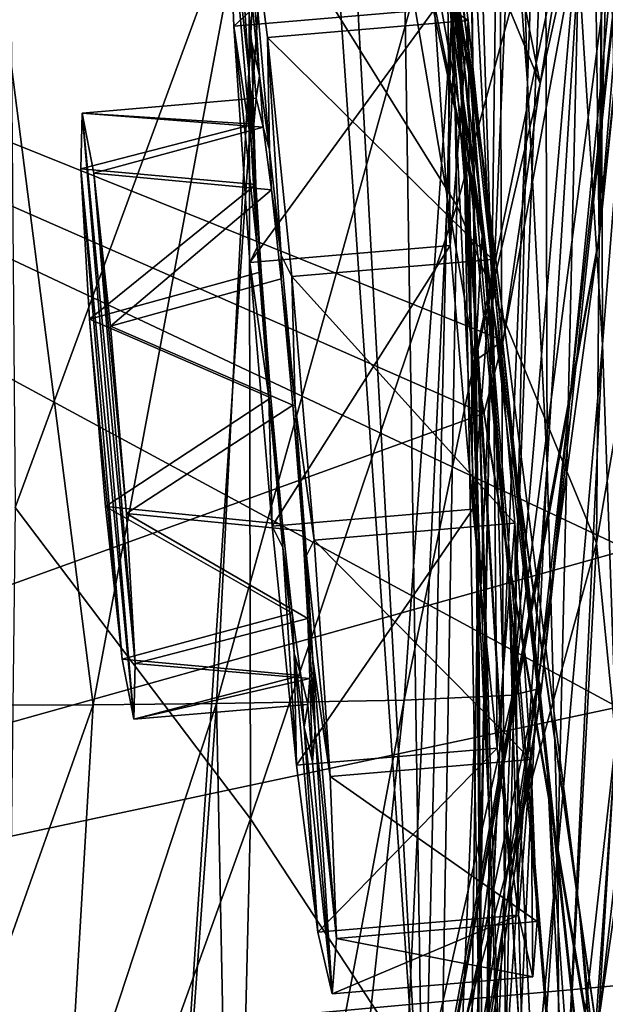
# Model space of a CAD drawing. Header units: metres. Extents: x -1004 to 0, y -808 to 0.
# Tile 77 of 122: x -39 to -17, y -441 to -405. Entities that reach past the tile are written whole.
import ezdxf

# ---------------------------------------------------------------- set-up
doc = ezdxf.new("R2010")
doc.units = ezdxf.units.M

msp = doc.modelspace()

# ---------------------------------------------------------------- linework, layer by layer
at = {"layer": 'top01'}
for points in [[(-5.519217, -35.401562, 163.059708), (-38.838268, -744.103516, 163.059708), (-52.518909, -738.401428, 163.059708)], [(-52.518909, -738.401428, 163.059708), (-52.518909, -65.543846, 163.059708), (-5.519217, -35.401562, 163.059708)], [(-5.519217, -35.401562, 2063.059814), (-52.518909, -65.543846, 2063.059814), (-52.518909, -738.401428, 2063.059814)], [(-38.838268, -744.103516, 2063.059814), (-5.519217, -35.401562, 2063.059814), (-52.518909, -738.401428, 2063.059814)], [(-5.519217, -35.401562, 163.059708), (-35.448151, -746.330383, 163.059708), (-38.838268, -744.103516, 163.059708)], [(-38.838268, -744.103516, 2063.059814), (-35.448151, -746.330383, 2063.059814), (-5.519217, -35.401562, 2063.059814)], [(-33.221333, -749.720459, 163.059708), (-35.448151, -746.330383, 163.059708), (-5.519217, -35.401562, 163.059708)], [(-35.448151, -746.330383, 2063.059814), (-33.221333, -749.720459, 2063.059814), (-5.519217, -35.401562, 2063.059814)], [(-5.519217, -789.40155, 163.059708), (-33.221333, -749.720459, 163.059708), (-5.519217, -35.401562, 163.059708)], [(-5.519217, -35.401562, 2063.059814), (-33.221333, -749.720459, 2063.059814), (-5.519217, -789.40155, 2063.059814)], [(-43.078049, -174.221146, 1607.413452), (-46.821205, -562.338135, 1607.315308), (-24.081987, -448.915588, 1607.910889)], [(-38.620052, -182.838486, 1607.530151), (-43.078049, -174.221146, 1607.413452), (-24.081987, -448.915588, 1607.910889)], [(-24.081987, -448.915588, 1607.910889), (-27.595251, -220.148819, 1607.818848), (-38.620052, -182.838486, 1607.530151)], [(-19.624281, -258.028748, 1608.027588), (-27.595251, -220.148819, 1607.818848), (-24.081987, -448.915588, 1607.910889)], [(-17.590122, -413.033936, 1608.080688), (-19.624281, -258.028748, 1608.027588), (-24.081987, -448.915588, 1607.910889)], [(-14.577818, -296.740875, 1608.159668), (-19.624281, -258.028748, 1608.027588), (-17.590122, -413.033936, 1608.080688)], [(-13.578199, -374.472443, 1608.185913), (-14.577818, -296.740875, 1608.159668), (-17.590122, -413.033936, 1608.080688)], [(-25.042959, -385.591522, 1403.297119), (-27.972769, -363.265289, 1347.90271), (-22.463598, -405.683777, 1403.576782)], [(-27.972769, -363.265289, 1347.90271), (-25.17399, -381.315338, 1348.152954), (-22.463598, -405.683777, 1403.576782)], [(-21.834862, -410.470459, 1457.984009), (-28.690115, -365.512878, 1402.98291), (-25.042959, -385.591522, 1403.297119)], [(-21.834862, -410.470459, 1457.984009), (-25.45307, -388.094757, 1457.692871), (-28.690115, -365.512878, 1402.98291)], [(-21.912634, -412.923523, 1511.640137), (-30.351337, -365.925812, 1457.369507), (-25.45307, -388.094757, 1457.692871)], [(-27.014751, -388.267609, 1511.426025), (-30.351337, -365.925812, 1457.369507), (-21.912634, -412.923523, 1511.640137)], [(-25.154404, -370.519745, 1235.878174), (-22.597248, -408.185028, 1292.558105), (-23.668268, -392.166412, 1292.439209)], [(-23.52145, -385.244202, 1235.950317), (-22.597248, -408.185028, 1292.558105), (-25.154404, -370.519745, 1235.878174)], [(-13.614356, -374.437164, 1611.010864), (-17.608839, -413.11734, 1610.883667), (-16.397919, -398.548248, 1717.933838)], [(-13.614356, -374.437164, 1611.010864), (-13.578199, -374.472443, 1608.185913), (-17.608839, -413.11734, 1610.883667)], [(-13.578199, -374.472443, 1608.185913), (-17.590122, -413.033936, 1608.080688), (-17.608839, -413.11734, 1610.883667)], [(-14.566199, -406.168793, 456.6586), (-14.564396, -374.864166, 456.759827), (-17.398537, -391.917389, 405.125092)], [(-20.233847, -407.294281, 1179.17627), (-21.283731, -393.310089, 1179.163696), (-21.175161, -375.644165, 1122.299561)], [(-19.599297, -389.087158, 1122.300415), (-20.233847, -407.294281, 1179.17627), (-21.175161, -375.644165, 1122.299561)], [(-22.069546, -417.075439, 1348.560547), (-25.335787, -376.008789, 1292.296997), (-23.668268, -392.166412, 1292.439209)], [(-22.069546, -417.075439, 1348.560547), (-23.222038, -399.291321, 1348.372314), (-25.335787, -376.008789, 1292.296997)], [(-22.854279, -411.831177, 354.61145), (-23.443443, -378.546478, 355.114563), (-30.539297, -399.472687, 305.797028)], [(-22.854279, -411.831177, 354.61145), (-17.398537, -391.917389, 405.125092), (-23.443443, -378.546478, 355.114563)], [(-22.674423, -379.462219, 1179.145752), (-21.552492, -414.598267, 1236.052734), (-22.33358, -399.943756, 1236.008545)], [(-21.283731, -393.310089, 1179.163696), (-21.552492, -414.598267, 1236.052734), (-22.674423, -379.462219, 1179.145752)], [(-22.463598, -405.683777, 1403.576782), (-25.17399, -381.315338, 1348.152954), (-20.92219, -425.615173, 1403.821655)], [(-25.17399, -381.315338, 1348.152954), (-23.222038, -399.291321, 1348.372314), (-20.92219, -425.615173, 1403.821655)], [(-24.74711, -382.007599, 1519.638184), (-26.828007, -390.183228, 1518.349854), (-19.767387, -407.317841, 1562.030518)], [(-19.767387, -407.317841, 1562.030518), (-18.084873, -396.889557, 1561.972168), (-24.74711, -382.007599, 1519.638184)], [(-101.642921, -448.420227, 620.141785), (-102.357254, -384.109985, 620.160461), (-16.904331, -430.387573, 617.922791)], [(-16.904331, -430.387573, 617.922791), (-102.357254, -384.109985, 620.160461), (-13.645579, -403.226196, 617.837463)], [(-101.642914, -448.420349, 1567.138672), (-102.357239, -384.109344, 1567.157349), (-21.846928, -419.524536, 1565.049072)], [(-21.846928, -419.524536, 1565.049072), (-102.357239, -384.109344, 1567.157349), (-21.142437, -416.818268, 1565.030762)], [(-102.357239, -384.109344, 1567.157349), (-17.525627, -397.266754, 1564.935913), (-21.142437, -416.818268, 1565.030762)], [(-17.32654, -396.832611, 660.886292), (-102.357239, -384.109344, 658.659668), (-16.525642, -424.55658, 660.907227)], [(-102.357239, -384.109344, 658.659668), (-101.642914, -448.420349, 658.678345), (-16.525642, -424.55658, 660.907227)], [(-23.52145, -385.244202, 1235.950317), (-22.33358, -399.943756, 1236.008545), (-22.063528, -424.0047, 1292.653809)], [(-22.597248, -408.185028, 1292.558105), (-23.52145, -385.244202, 1235.950317), (-22.063528, -424.0047, 1292.653809)], [(-39.167423, -422.997925, 257.737305), (-30.539297, -399.472687, 305.797028), (-39.477352, -385.511475, 258.177063)], [(-19.504272, -432.820007, 1458.24292), (-21.834862, -410.470459, 1457.984009), (-25.042959, -385.591522, 1403.297119)], [(-25.042959, -385.591522, 1403.297119), (-22.463598, -405.683777, 1403.576782), (-19.504272, -432.820007, 1458.24292)], [(-18.329147, -437.806305, 1511.832886), (-25.45307, -388.094757, 1457.692871), (-21.834862, -410.470459, 1457.984009)], [(-18.329147, -437.806305, 1511.832886), (-21.912634, -412.923523, 1511.640137), (-25.45307, -388.094757, 1457.692871)], [(-18.35784, -402.854462, 1122.301025), (-17.551184, -387.898956, 1065.654785), (-17.471512, -416.97403, 1122.30127)], [(-17.551184, -387.898956, 1065.654785), (-16.26959, -401.831177, 1065.653809), (-17.471512, -416.97403, 1122.30127)], [(-21.912634, -412.923523, 1511.640137), (-26.828007, -390.183228, 1518.349854), (-27.014751, -388.267609, 1511.426025)], [(-19.515196, -421.425995, 1179.183228), (-20.233847, -407.294281, 1179.17627), (-19.599297, -389.087158, 1122.300415)], [(-18.35784, -402.854462, 1122.301025), (-19.515196, -421.425995, 1179.183228), (-19.599297, -389.087158, 1122.300415)], [(-22.173985, -417.570435, 1562.117554), (-26.828007, -390.183228, 1518.349854), (-21.912634, -412.923523, 1511.640137)], [(-26.828007, -390.183228, 1518.349854), (-22.173985, -417.570435, 1562.117554), (-19.767387, -407.317841, 1562.030518)], [(-21.64707, -434.557739, 1348.717896), (-22.069546, -417.075439, 1348.560547), (-23.668268, -392.166412, 1292.439209)], [(-23.668268, -392.166412, 1292.439209), (-22.597248, -408.185028, 1292.558105), (-21.64707, -434.557739, 1348.717896)], [(-17.69253, -424.315552, 404.999176), (-17.398537, -391.917389, 405.125092), (-22.854279, -411.831177, 354.61145)], [(-17.69253, -424.315552, 404.999176), (-14.566199, -406.168793, 456.6586), (-17.398537, -391.917389, 405.125092)], [(-21.552492, -414.598267, 1236.052734), (-21.283731, -393.310089, 1179.163696), (-21.137535, -429.192963, 1236.082886)], [(-21.137535, -429.192963, 1236.082886), (-21.283731, -393.310089, 1179.163696), (-20.233847, -407.294281, 1179.17627)], [(-40.602776, -396.64679, 1990.200928), (-36.28326, -430.291748, 1963.10791), (-41.561363, -430.314026, 1989.954346)], [(-36.28326, -430.291748, 1963.10791), (-40.602776, -396.64679, 1990.200928), (-30.019743, -396.773071, 1936.401733)], [(-31.727306, -430.253387, 1936.125732), (-36.28326, -430.291748, 1963.10791), (-30.019743, -396.773071, 1936.401733)], [(-30.019743, -396.773071, 1936.401733), (-22.48654, -397.026672, 1882.114014), (-31.727306, -430.253387, 1936.125732)], [(-17.525627, -397.266754, 1564.935913), (-18.084873, -396.889557, 1561.972168), (-19.767387, -407.317841, 1562.030518)], [(-22.48654, -397.026672, 1882.114014), (-24.79739, -430.128448, 1881.834229), (-31.727306, -430.253387, 1936.125732)], [(-24.79739, -430.128448, 1881.834229), (-22.48654, -397.026672, 1882.114014), (-18.018032, -397.407349, 1827.502563)], [(-21.142437, -416.818268, 1565.030762), (-17.525627, -397.266754, 1564.935913), (-19.767387, -407.317841, 1562.030518)], [(-20.795893, -429.93927, 1827.241333), (-24.79739, -430.128448, 1881.834229), (-18.018032, -397.407349, 1827.502563)], [(-16.602623, -397.914673, 1772.733154), (-20.795893, -429.93927, 1827.241333), (-18.018032, -397.407349, 1827.502563)], [(-20.795893, -429.93927, 1827.241333), (-16.602623, -397.914673, 1772.733154), (-19.721045, -429.686066, 1772.509033)], [(-19.721045, -429.686066, 1772.509033), (-16.602623, -397.914673, 1772.733154), (-16.397919, -398.548248, 1717.933838)], [(-16.397919, -398.548248, 1717.933838), (-17.608839, -413.11734, 1610.883667), (-19.825047, -429.36908, 1717.76355)], [(-19.721045, -429.686066, 1772.509033), (-16.397919, -398.548248, 1717.933838), (-19.825047, -429.36908, 1717.76355)], [(-30.475306, -434.510742, 305.371277), (-30.539297, -399.472687, 305.797028), (-39.167423, -422.997925, 257.737305)], [(-30.475306, -434.510742, 305.371277), (-22.854279, -411.831177, 354.61145), (-30.539297, -399.472687, 305.797028)], [(-20.355045, -445.217041, 1404.03186), (-23.222038, -399.291321, 1348.372314), (-22.069546, -417.075439, 1348.560547)], [(-20.92219, -425.615173, 1403.821655), (-23.222038, -399.291321, 1348.372314), (-20.355045, -445.217041, 1404.03186)], [(-22.33358, -399.943756, 1236.008545), (-21.998652, -439.573883, 1292.726196), (-22.063528, -424.0047, 1292.653809)], [(-22.33358, -399.943756, 1236.008545), (-21.552492, -414.598267, 1236.052734), (-21.998652, -439.573883, 1292.726196)], [(-17.471512, -416.97403, 1122.30127), (-16.26959, -401.831177, 1065.653809), (-16.965616, -431.47287, 1122.301147)], [(-19.121691, -435.717896, 1179.18457), (-19.515196, -421.425995, 1179.183228), (-18.35784, -402.854462, 1122.301025)], [(-17.471512, -416.97403, 1122.30127), (-19.121691, -435.717896, 1179.18457), (-18.35784, -402.854462, 1122.301025)], [(-22.463598, -405.683777, 1403.576782), (-18.42391, -454.910736, 1458.469604), (-19.504272, -432.820007, 1458.24292)], [(-22.463598, -405.683777, 1403.576782), (-20.92219, -425.615173, 1403.821655), (-18.42391, -454.910736, 1458.469604)], [(-16.28536, -438.593903, 456.888458), (-14.566199, -406.168793, 456.6586), (-17.69253, -424.315552, 404.999176)], [(-21.142437, -416.818268, 1565.030762), (-19.767387, -407.317841, 1562.030518), (-22.173985, -417.570435, 1562.117554)], [(-21.137535, -429.192963, 1236.082886), (-20.233847, -407.294281, 1179.17627), (-21.047815, -443.71814, 1236.099121)], [(-21.047815, -443.71814, 1236.099121), (-20.233847, -407.294281, 1179.17627), (-19.515196, -421.425995, 1179.183228)], [(-22.597248, -408.185028, 1292.558105), (-21.866415, -451.63858, 1348.844116), (-21.64707, -434.557739, 1348.717896)], [(-21.866415, -451.63858, 1348.844116), (-22.597248, -408.185028, 1292.558105), (-22.063528, -424.0047, 1292.653809)], [(-17.624399, -442.105499, 561.460938), (-13.879843, -409.596252, 562.68634), (-14.823634, -422.714691, 509.420135)], [(-17.624399, -442.105499, 561.460938), (-16.936718, -430.938965, 614.943726), (-13.879843, -409.596252, 562.68634)], [(-16.275244, -462.619049, 1512.004272), (-21.834862, -410.470459, 1457.984009), (-19.504272, -432.820007, 1458.24292)], [(-16.275244, -462.619049, 1512.004272), (-18.329147, -437.806305, 1511.832886), (-21.834862, -410.470459, 1457.984009)], [(-23.424158, -445.277527, 354.476257), (-22.854279, -411.831177, 354.61145), (-30.475306, -434.510742, 305.371277)], [(-23.424158, -445.277527, 354.476257), (-17.69253, -424.315552, 404.999176), (-22.854279, -411.831177, 354.61145)], [(-16.090996, -453.466919, 1561.942749), (-22.173985, -417.570435, 1562.117554), (-21.912634, -412.923523, 1511.640137)], [(-16.090996, -453.466919, 1561.942749), (-21.912634, -412.923523, 1511.640137), (-18.329147, -437.806305, 1511.832886)], [(-19.825047, -429.36908, 1717.76355), (-17.608839, -413.11734, 1610.883667), (-25.720802, -456.838989, 1616.677246)], [(-25.720802, -456.838989, 1616.677246), (-17.608839, -413.11734, 1610.883667), (-24.585661, -451.378296, 1610.604248)], [(-17.608839, -413.11734, 1610.883667), (-17.590122, -413.033936, 1608.080688), (-24.585661, -451.378296, 1610.604248)], [(-17.590122, -413.033936, 1608.080688), (-24.081987, -448.915588, 1607.910889), (-24.585661, -451.378296, 1610.604248)], [(-21.552492, -414.598267, 1236.052734), (-22.327824, -454.849976, 1292.775269), (-21.998652, -439.573883, 1292.726196)], [(-22.327824, -454.849976, 1292.775269), (-21.552492, -414.598267, 1236.052734), (-21.137535, -429.192963, 1236.082886)], [(-21.846928, -419.524536, 1565.049072), (-21.142437, -416.818268, 1565.030762), (-22.173985, -417.570435, 1562.117554)], [(-19.051579, -450.18335, 1179.180542), (-19.121691, -435.717896, 1179.18457), (-17.471512, -416.97403, 1122.30127)], [(-16.965616, -431.47287, 1122.301147), (-19.051579, -450.18335, 1179.180542), (-17.471512, -416.97403, 1122.30127)], [(-20.667597, -464.331116, 1404.207275), (-22.069546, -417.075439, 1348.560547), (-21.64707, -434.557739, 1348.717896)], [(-20.667597, -464.331116, 1404.207275), (-20.355045, -445.217041, 1404.03186), (-22.069546, -417.075439, 1348.560547)], [(-16.090996, -453.466919, 1561.942749), (-21.846928, -419.524536, 1565.049072), (-22.173985, -417.570435, 1562.117554)], [(-15.861531, -455.128296, 1564.892456), (-101.642914, -448.420349, 1567.138672), (-21.846928, -419.524536, 1565.049072)], [(-15.861531, -455.128296, 1564.892456), (-21.846928, -419.524536, 1565.049072), (-16.090996, -453.466919, 1561.942749)], [(-21.047815, -443.71814, 1236.099121), (-19.515196, -421.425995, 1179.183228), (-21.244705, -458.168091, 1236.10144)], [(-19.515196, -421.425995, 1179.183228), (-19.121691, -435.717896, 1179.18457), (-21.244705, -458.168091, 1236.10144)], [(-18.597216, -455.692291, 508.546051), (-14.823634, -422.714691, 509.420135), (-16.28536, -438.593903, 456.888458)], [(-18.597216, -455.692291, 508.546051), (-17.624399, -442.105499, 561.460938), (-14.823634, -422.714691, 509.420135)], [(-39.605553, -459.879395, 257.478455), (-30.475306, -434.510742, 305.371277), (-39.167423, -422.997925, 257.737305)], [(-22.063528, -424.0047, 1292.653809), (-21.998652, -439.573883, 1292.726196), (-22.624403, -468.230469, 1348.939453)], [(-21.866415, -451.63858, 1348.844116), (-22.063528, -424.0047, 1292.653809), (-22.624403, -468.230469, 1348.939453)], [(-16.525642, -424.55658, 660.907227), (-101.642914, -448.420349, 658.678345), (-16.91436, -440.682129, 660.897095)], [(-19.468628, -457.1828, 405.247559), (-17.69253, -424.315552, 404.999176), (-23.424158, -445.277527, 354.476257)], [(-19.468628, -457.1828, 405.247559), (-16.28536, -438.593903, 456.888458), (-17.69253, -424.315552, 404.999176)], [(-20.92219, -425.615173, 1403.821655), (-20.355045, -445.217041, 1404.03186), (-18.511829, -476.517303, 1458.664063)], [(-20.92219, -425.615173, 1403.821655), (-18.511829, -476.517303, 1458.664063), (-18.42391, -454.910736, 1458.469604)], [(-24.796331, -460.060425, 1717.388428), (-19.825047, -429.36908, 1717.76355), (-25.720802, -456.838989, 1616.677246)], [(-24.348154, -461.419556, 1771.990112), (-19.825047, -429.36908, 1717.76355), (-24.796331, -460.060425, 1717.388428)], [(-24.348154, -461.419556, 1771.990112), (-19.721045, -429.686066, 1772.509033), (-19.825047, -429.36908, 1717.76355)], [(-22.327824, -454.849976, 1292.775269), (-21.137535, -429.192963, 1236.082886), (-22.973289, -469.798706, 1292.801025)], [(-22.973289, -469.798706, 1292.801025), (-21.137535, -429.192963, 1236.082886), (-21.047815, -443.71814, 1236.099121)], [(-25.007481, -462.503906, 1826.602051), (-19.721045, -429.686066, 1772.509033), (-24.348154, -461.419556, 1771.990112)], [(-25.007481, -462.503906, 1826.602051), (-20.795893, -429.93927, 1827.241333), (-19.721045, -429.686066, 1772.509033)], [(-25.007481, -462.503906, 1826.602051), (-28.371824, -463.312408, 1881.103271), (-20.795893, -429.93927, 1827.241333)], [(-28.371824, -463.312408, 1881.103271), (-24.79739, -430.128448, 1881.834229), (-20.795893, -429.93927, 1827.241333)], [(-16.904476, -446.578491, 617.922791), (-101.642921, -448.420227, 620.141785), (-16.904331, -430.387573, 617.922791)], [(-37.270863, -447.135651, 1962.776001), (-42.280682, -447.192627, 1989.624878), (-36.28326, -430.291748, 1963.10791)], [(-36.28326, -430.291748, 1963.10791), (-42.280682, -447.192627, 1989.624878), (-41.561363, -430.314026, 1989.954346)], [(-32.955719, -447.036621, 1935.796753), (-37.270863, -447.135651, 1962.776001), (-31.727306, -430.253387, 1936.125732)], [(-31.727306, -430.253387, 1936.125732), (-37.270863, -447.135651, 1962.776001), (-36.28326, -430.291748, 1963.10791)], [(-31.067472, -463.612976, 1908.26416), (-32.955719, -447.036621, 1935.796753), (-31.727306, -430.253387, 1936.125732)], [(-31.727306, -430.253387, 1936.125732), (-24.79739, -430.128448, 1881.834229), (-31.067472, -463.612976, 1908.26416)], [(-31.067472, -463.612976, 1908.26416), (-24.79739, -430.128448, 1881.834229), (-28.371824, -463.312408, 1881.103271)], [(-17.624399, -442.105499, 561.460938), (-16.360973, -443.069763, 561.487488), (-16.936718, -430.938965, 614.943726)], [(-16.965616, -431.47287, 1122.301147), (-16.870762, -446.376373, 1122.300659), (-19.309103, -464.835236, 1179.171021)], [(-19.051579, -450.18335, 1179.180542), (-16.965616, -431.47287, 1122.301147), (-19.309103, -464.835236, 1179.171021)], [(-15.705172, -487.064972, 1512.154297), (-16.275244, -462.619049, 1512.004272), (-19.504272, -432.820007, 1458.24292)], [(-18.42391, -454.910736, 1458.469604), (-15.705172, -487.064972, 1512.154297), (-19.504272, -432.820007, 1458.24292)], [(-31.309332, -468.957031, 305.25), (-30.475306, -434.510742, 305.371277), (-39.605553, -459.879395, 257.478455)], [(-31.309332, -468.957031, 305.25), (-23.424158, -445.277527, 354.476257), (-30.475306, -434.510742, 305.371277)], [(-21.64707, -434.557739, 1348.717896), (-21.866415, -451.63858, 1348.844116), (-21.738827, -482.81308, 1404.3479)], [(-21.738827, -482.81308, 1404.3479), (-20.667597, -464.331116, 1404.207275), (-21.64707, -434.557739, 1348.717896)], [(-21.244705, -458.168091, 1236.10144), (-19.121691, -435.717896, 1179.18457), (-21.693647, -472.539764, 1236.089722)], [(-19.121691, -435.717896, 1179.18457), (-19.051579, -450.18335, 1179.180542), (-21.693647, -472.539764, 1236.089722)], [(-13.073198, -489.733643, 1561.918579), (-18.329147, -437.806305, 1511.832886), (-16.275244, -462.619049, 1512.004272)], [(-13.073198, -489.733643, 1561.918579), (-16.090996, -453.466919, 1561.942749), (-18.329147, -437.806305, 1511.832886)], [(-19.969826, -471.671143, 456.312866), (-16.28536, -438.593903, 456.888458), (-19.468628, -457.1828, 405.247559)], [(-19.969826, -471.671143, 456.312866), (-18.597216, -455.692291, 508.546051), (-16.28536, -438.593903, 456.888458)], [(-21.998652, -439.573883, 1292.726196), (-23.80694, -484.258698, 1349.003662), (-22.624403, -468.230469, 1348.939453)], [(-21.998652, -439.573883, 1292.726196), (-22.327824, -454.849976, 1292.775269), (-23.80694, -484.258698, 1349.003662)], [(-101.642914, -448.420349, 658.678345), (-13.495397, -473.865295, 660.986572), (-16.91436, -440.682129, 660.897095)]]:
    msp.add_3dface(points, dxfattribs=at)
at = {"layer": 'top0123411'}
for points in [[(-10, -10, 90), (-502.018646, -625.846375, 90), (-994.037292, -10, 90)], [(-494.003571, -626.560364, 90), (-502.018646, -625.846375, 90), (-10, -10, 90)], [(-485.779327, -628.854126, 90), (-494.003571, -626.560364, 90), (-10, -10, 90)], [(-477.800262, -632.855408, 90), (-485.779327, -628.854126, 90), (-10, -10, 90)], [(-10, -10, 90), (-470.61264, -638.481506, 90), (-477.800262, -632.855408, 90)], [(-217.024689, -763.271118, 90), (-470.61264, -638.481506, 90), (-10, -10, 90)], [(-10.00001, -794.032166, 90), (-217.024689, -763.271118, 90), (-10, -10, 90)], [(-16.461397, -20.921553, 163.059708), (-53.781029, -397.188965, 163.059708), (-16.461384, -783.110596, 163.059708)], [(-53.781029, -397.188965, 163.059708), (-53.731449, -483.550323, 163.059708), (-16.461384, -783.110596, 163.059708)]]:
    msp.add_3dface(points, dxfattribs=at)
at = {"layer": 'top0123424'}
for points in [[(-31.169685, -397.15509, 1450.439575), (-30.540985, -406.889374, 1456.162964), (-31.331839, -399.209412, 1460.01123)], [(-30.136427, -407.025299, 1445.015625), (-30.441587, -405.743744, 1450.570801), (-31.169685, -397.15509, 1450.439575)], [(-30.441587, -405.743744, 1450.570801), (-30.540985, -406.889374, 1456.162964), (-31.169685, -397.15509, 1450.439575)], [(-31.169685, -397.15509, 1450.439575), (-30.6395, -399.442047, 1440.934326), (-30.136427, -407.025299, 1445.015625)], [(-23.918282, -398.576965, 1460.272583), (-31.331839, -399.209412, 1460.01123), (-31.093847, -405.198181, 1467.753296)], [(-23.68029, -404.565704, 1468.014648), (-23.918282, -398.576965, 1460.272583), (-31.093847, -405.198181, 1467.753296)], [(-30.6395, -399.442047, 1440.934326), (-23.225943, -398.80957, 1441.195679), (-22.432739, -404.984863, 1433.639282)], [(-23.225943, -398.80957, 1441.195679), (-23.68029, -404.565704, 1468.014648), (-23.089289, -413.302704, 1472.393921)], [(-22.432739, -404.984863, 1433.639282), (-23.225943, -398.80957, 1441.195679), (-23.089289, -413.302704, 1472.393921)], [(-30.540985, -406.889374, 1456.162964), (-30.453701, -409.532806, 1460.084229), (-31.331839, -399.209412, 1460.01123)], [(-31.331839, -399.209412, 1460.01123), (-30.453701, -409.532806, 1460.084229), (-31.093847, -405.198181, 1467.753296)], [(-30.6395, -399.442047, 1440.934326), (-29.767504, -409.763336, 1441.176514), (-30.136427, -407.025299, 1445.015625)], [(-30.6395, -399.442047, 1440.934326), (-29.846296, -405.61731, 1433.37793), (-29.767504, -409.763336, 1441.176514)], [(-29.846296, -405.61731, 1433.37793), (-30.6395, -399.442047, 1440.934326), (-22.432739, -404.984863, 1433.639282)], [(-23.68029, -404.565704, 1468.014648), (-31.093847, -405.198181, 1467.753296), (-30.502848, -413.935181, 1472.132568)], [(-23.089289, -413.302704, 1472.393921), (-23.68029, -404.565704, 1468.014648), (-30.502848, -413.935181, 1472.132568)], [(-29.846296, -405.61731, 1433.37793), (-22.432739, -404.984863, 1433.639282), (-21.533617, -413.825378, 1429.528442)], [(-22.432739, -404.984863, 1433.639282), (-23.089289, -413.302704, 1472.393921), (-22.262335, -423.057526, 1472.542847)], [(-21.533617, -413.825378, 1429.528442), (-22.432739, -404.984863, 1433.639282), (-22.262335, -423.057526, 1472.542847)], [(-30.453701, -409.532806, 1460.084229), (-30.223679, -413.368561, 1462.842041), (-31.093847, -405.198181, 1467.753296)], [(-31.093847, -405.198181, 1467.753296), (-30.223679, -413.368561, 1462.842041), (-30.502848, -413.935181, 1472.132568)], [(-29.846296, -405.61731, 1433.37793), (-29.341599, -413.664917, 1438.536987), (-29.767504, -409.763336, 1441.176514)], [(-29.846296, -405.61731, 1433.37793), (-28.947176, -414.457855, 1429.26709), (-29.341599, -413.664917, 1438.536987)], [(-28.947176, -414.457855, 1429.26709), (-29.846296, -405.61731, 1433.37793), (-21.533617, -413.825378, 1429.528442)], [(-30.540985, -406.889374, 1456.162964), (-30.441587, -405.743744, 1450.570801), (-30.345713, -408.819092, 1455.294434)], [(-30.262074, -407.860992, 1450.603149), (-30.441587, -405.743744, 1450.570801), (-30.136427, -407.025299, 1445.015625)], [(-30.441587, -405.743744, 1450.570801), (-30.262074, -407.860992, 1450.603149), (-30.345713, -408.819092, 1455.294434)], [(-30.453701, -409.532806, 1460.084229), (-30.540985, -406.889374, 1456.162964), (-30.272263, -411.048218, 1458.605469)], [(-30.540985, -406.889374, 1456.162964), (-30.345713, -408.819092, 1455.294434), (-30.272263, -411.048218, 1458.605469)], [(-30.006325, -408.933105, 1445.942749), (-30.262074, -407.860992, 1450.603149), (-30.136427, -407.025299, 1445.015625)], [(-30.006325, -408.933105, 1445.942749), (-30.136427, -407.025299, 1445.015625), (-29.767504, -409.763336, 1441.176514)], [(-30.006325, -408.933105, 1445.942749), (-36.691223, -408.409485, 1450.376465), (-30.262074, -407.860992, 1450.603149)], [(-30.345713, -408.819092, 1455.294434), (-30.262074, -407.860992, 1450.603149), (-36.691223, -408.409485, 1450.376465)], [(-36.749111, -410.47464, 1457.016479), (-30.345713, -408.819092, 1455.294434), (-36.691223, -408.409485, 1450.376465)], [(-36.749111, -410.47464, 1457.016479), (-36.691223, -408.409485, 1450.376465), (-34.790535, -430.830078, 1450.718872)], [(-36.269531, -410.635773, 1443.802002), (-36.691223, -408.409485, 1450.376465), (-30.006325, -408.933105, 1445.942749)], [(-34.790535, -430.830078, 1450.718872), (-36.691223, -408.409485, 1450.376465), (-34.732201, -428.770172, 1444.078857)], [(-36.691223, -408.409485, 1450.376465), (-36.269531, -410.635773, 1443.802002), (-34.732201, -428.770172, 1444.078857)], [(-30.272263, -411.048218, 1458.605469), (-30.345713, -408.819092, 1455.294434), (-36.749111, -410.47464, 1457.016479)], [(-29.695055, -411.242157, 1442.70105), (-36.269531, -410.635773, 1443.802002), (-30.006325, -408.933105, 1445.942749)], [(-29.695055, -411.242157, 1442.70105), (-30.006325, -408.933105, 1445.942749), (-29.767504, -409.763336, 1441.176514)], [(-30.223679, -413.368561, 1462.842041), (-30.453701, -409.532806, 1460.084229), (-30.077921, -414.287231, 1460.931274)], [(-30.453701, -409.532806, 1460.084229), (-30.272263, -411.048218, 1458.605469), (-30.077921, -414.287231, 1460.931274)], [(-29.695055, -411.242157, 1442.70105), (-29.767504, -409.763336, 1441.176514), (-29.341599, -413.664917, 1438.536987)], [(-36.422249, -416.028687, 1461.185547), (-30.272263, -411.048218, 1458.605469), (-36.749111, -410.47464, 1457.016479)], [(-36.422249, -416.028687, 1461.185547), (-36.749111, -410.47464, 1457.016479), (-35.211781, -428.609039, 1457.293457)], [(-35.211781, -428.609039, 1457.293457), (-36.749111, -410.47464, 1457.016479), (-34.790535, -430.830078, 1450.718872)], [(-35.646271, -416.289398, 1439.804077), (-36.269531, -410.635773, 1443.802002), (-29.695055, -411.242157, 1442.70105)], [(-34.732201, -428.770172, 1444.078857), (-36.269531, -410.635773, 1443.802002), (-35.059063, -423.216125, 1439.90979)], [(-36.269531, -410.635773, 1443.802002), (-35.646271, -416.289398, 1439.804077), (-35.059063, -423.216125, 1439.90979)], [(-36.422249, -416.028687, 1461.185547), (-30.077921, -414.287231, 1460.931274), (-30.272263, -411.048218, 1458.605469)], [(-29.335526, -414.536652, 1440.475098), (-35.646271, -416.289398, 1439.804077), (-29.695055, -411.242157, 1442.70105)], [(-29.335526, -414.536652, 1440.475098), (-29.695055, -411.242157, 1442.70105), (-29.341599, -413.664917, 1438.536987)], [(-23.089289, -413.302704, 1472.393921), (-30.502848, -413.935181, 1472.132568), (-29.675892, -423.689972, 1472.281494)], [(-30.223679, -413.368561, 1462.842041), (-29.796747, -418.910889, 1464.144043), (-30.502848, -413.935181, 1472.132568)], [(-29.796747, -418.910889, 1464.144043), (-30.223679, -413.368561, 1462.842041), (-29.719654, -418.936798, 1462.020508)], [(-30.223679, -413.368561, 1462.842041), (-30.077921, -414.287231, 1460.931274), (-29.719654, -418.936798, 1462.020508)], [(-22.262335, -423.057526, 1472.542847), (-23.089289, -413.302704, 1472.393921), (-29.675892, -423.689972, 1472.281494)], [(-28.947176, -414.457855, 1429.26709), (-28.826319, -419.236938, 1437.404541), (-29.341599, -413.664917, 1438.536987)], [(-29.335526, -414.536652, 1440.475098), (-29.341599, -413.664917, 1438.536987), (-28.826319, -419.236938, 1437.404541)], [(-30.502848, -413.935181, 1472.132568), (-29.796747, -418.910889, 1464.144043), (-29.675892, -423.689972, 1472.281494)], [(-28.947176, -414.457855, 1429.26709), (-21.533617, -413.825378, 1429.528442), (-20.706663, -423.5802, 1429.67749)], [(-21.533617, -413.825378, 1429.528442), (-22.262335, -423.057526, 1472.542847), (-21.363214, -431.898041, 1468.432007)], [(-20.706663, -423.5802, 1429.67749), (-21.533617, -413.825378, 1429.528442), (-21.363214, -431.898041, 1468.432007)], [(-29.719654, -418.936798, 1462.020508), (-30.077921, -414.287231, 1460.931274), (-36.422249, -416.028687, 1461.185547)], [(-28.947176, -414.457855, 1429.26709), (-28.12022, -424.212646, 1429.416138), (-28.826319, -419.236938, 1437.404541)], [(-28.12022, -424.212646, 1429.416138), (-28.947176, -414.457855, 1429.26709), (-20.706663, -423.5802, 1429.67749)], [(-35.646271, -416.289398, 1439.804077), (-29.335526, -414.536652, 1440.475098), (-28.90336, -419.21106, 1439.528076)], [(-28.90336, -419.21106, 1439.528076), (-29.335526, -414.536652, 1440.475098), (-28.826319, -419.236938, 1437.404541)], [(-35.835041, -422.955414, 1461.291382), (-29.719654, -418.936798, 1462.020508), (-36.422249, -416.028687, 1461.185547)], [(-35.835041, -422.955414, 1461.291382), (-36.422249, -416.028687, 1461.185547), (-35.211781, -428.609039, 1457.293457)], [(-35.059063, -423.216125, 1439.90979), (-35.646271, -416.289398, 1439.804077), (-28.90336, -419.21106, 1439.528076)], [(-29.287489, -423.611176, 1461.073608), (-29.719654, -418.936798, 1462.020508), (-35.835041, -422.955414, 1461.291382)], [(-29.796747, -418.910889, 1464.144043), (-29.281469, -424.48291, 1463.011719), (-29.675892, -423.689972, 1472.281494)], [(-29.281469, -424.48291, 1463.011719), (-29.796747, -418.910889, 1464.144043), (-29.287489, -423.611176, 1461.073608)], [(-29.796747, -418.910889, 1464.144043), (-29.719654, -418.936798, 1462.020508), (-29.287489, -423.611176, 1461.073608)], [(-35.059063, -423.216125, 1439.90979), (-28.90336, -419.21106, 1439.528076), (-28.545094, -423.860626, 1440.617432)], [(-28.545094, -423.860626, 1440.617432), (-28.90336, -419.21106, 1439.528076), (-28.399389, -424.779266, 1438.706665)], [(-28.90336, -419.21106, 1439.528076), (-28.826319, -419.236938, 1437.404541), (-28.399389, -424.779266, 1438.706665)], [(-28.12022, -424.212646, 1429.416138), (-28.399389, -424.779266, 1438.706665), (-28.826319, -419.236938, 1437.404541)], [(-28.927959, -426.905701, 1458.847656), (-35.835041, -422.955414, 1461.291382), (-35.211781, -428.609039, 1457.293457)], [(-28.927959, -426.905701, 1458.847656), (-29.287489, -423.611176, 1461.073608), (-35.835041, -422.955414, 1461.291382)], [(-22.262335, -423.057526, 1472.542847), (-29.675892, -423.689972, 1472.281494), (-28.776772, -432.530518, 1468.170776)], [(-21.363214, -431.898041, 1468.432007), (-22.262335, -423.057526, 1472.542847), (-28.776772, -432.530518, 1468.170776)], [(-34.732201, -428.770172, 1444.078857), (-35.059063, -423.216125, 1439.90979), (-28.350752, -427.099609, 1442.943115)], [(-28.350752, -427.099609, 1442.943115), (-35.059063, -423.216125, 1439.90979), (-28.545094, -423.860626, 1440.617432)], [(-29.675892, -423.689972, 1472.281494), (-29.281469, -424.48291, 1463.011719), (-28.776772, -432.530518, 1468.170776)], [(-29.281469, -424.48291, 1463.011719), (-29.287489, -423.611176, 1461.073608), (-28.927959, -426.905701, 1458.847656)], [(-28.350752, -427.099609, 1442.943115), (-28.545094, -423.860626, 1440.617432), (-28.169367, -428.615051, 1441.464478)], [(-28.545094, -423.860626, 1440.617432), (-28.399389, -424.779266, 1438.706665), (-28.169367, -428.615051, 1441.464478)], [(-28.12022, -424.212646, 1429.416138), (-20.706663, -423.5802, 1429.67749), (-20.115662, -432.3172, 1434.056641)], [(-20.706663, -423.5802, 1429.67749), (-21.363214, -431.898041, 1468.432007), (-20.570009, -438.073334, 1460.875732)], [(-20.115662, -432.3172, 1434.056641), (-20.706663, -423.5802, 1429.67749), (-20.570009, -438.073334, 1460.875732)], [(-28.12022, -424.212646, 1429.416138), (-27.529221, -432.949677, 1433.795288), (-28.399389, -424.779266, 1438.706665)], [(-27.529221, -432.949677, 1433.795288), (-28.12022, -424.212646, 1429.416138), (-20.115662, -432.3172, 1434.056641)], [(-29.281469, -424.48291, 1463.011719), (-28.855564, -428.384491, 1460.37207), (-28.776772, -432.530518, 1468.170776)], [(-28.855564, -428.384491, 1460.37207), (-29.281469, -424.48291, 1463.011719), (-28.927959, -426.905701, 1458.847656)], [(-27.529221, -432.949677, 1433.795288), (-28.169367, -428.615051, 1441.464478), (-28.399389, -424.779266, 1438.706665)], [(-28.61669, -429.214722, 1455.605835), (-28.927959, -426.905701, 1458.847656), (-35.211781, -428.609039, 1457.293457)], [(-28.2773, -429.328766, 1446.254272), (-34.732201, -428.770172, 1444.078857), (-28.350752, -427.099609, 1442.943115)], [(-28.855564, -428.384491, 1460.37207), (-28.927959, -426.905701, 1458.847656), (-28.61669, -429.214722, 1455.605835)], [(-28.2773, -429.328766, 1446.254272), (-28.350752, -427.099609, 1442.943115), (-28.082083, -431.258453, 1445.385742)], [(-28.350752, -427.099609, 1442.943115), (-28.169367, -428.615051, 1441.464478), (-28.082083, -431.258453, 1445.385742)], [(-28.61669, -429.214722, 1455.605835), (-35.211781, -428.609039, 1457.293457), (-34.790535, -430.830078, 1450.718872)], [(-28.776772, -432.530518, 1468.170776), (-28.855564, -428.384491, 1460.37207), (-27.983566, -438.705811, 1460.61438)], [(-28.855564, -428.384491, 1460.37207), (-28.486641, -431.122528, 1456.532959), (-27.983566, -438.705811, 1460.61438)], [(-28.486641, -431.122528, 1456.532959), (-28.855564, -428.384491, 1460.37207), (-28.61669, -429.214722, 1455.605835)], [(-27.529221, -432.949677, 1433.795288), (-27.291229, -438.938416, 1441.537476), (-28.169367, -428.615051, 1441.464478)], [(-27.291229, -438.938416, 1441.537476), (-28.082083, -431.258453, 1445.385742), (-28.169367, -428.615051, 1441.464478)], [(-34.790535, -430.830078, 1450.718872), (-34.732201, -428.770172, 1444.078857), (-28.2773, -429.328766, 1446.254272)], [(-28.360941, -430.286835, 1450.945557), (-28.61669, -429.214722, 1455.605835), (-34.790535, -430.830078, 1450.718872)], [(-28.360941, -430.286835, 1450.945557), (-34.790535, -430.830078, 1450.718872), (-28.2773, -429.328766, 1446.254272)], [(-28.486641, -431.122528, 1456.532959), (-28.61669, -429.214722, 1455.605835), (-28.360941, -430.286835, 1450.945557)], [(-28.360941, -430.286835, 1450.945557), (-28.2773, -429.328766, 1446.254272), (-28.18148, -432.404083, 1450.977905)], [(-28.2773, -429.328766, 1446.254272), (-28.082083, -431.258453, 1445.385742), (-28.18148, -432.404083, 1450.977905)], [(-28.18148, -432.404083, 1450.977905), (-28.486641, -431.122528, 1456.532959), (-28.360941, -430.286835, 1450.945557)], [(-27.983566, -438.705811, 1460.61438), (-28.486641, -431.122528, 1456.532959), (-27.453382, -440.992767, 1451.109009)], [(-28.486641, -431.122528, 1456.532959), (-28.18148, -432.404083, 1450.977905), (-27.453382, -440.992767, 1451.109009)], [(-27.453382, -440.992767, 1451.109009), (-28.18148, -432.404083, 1450.977905), (-28.082083, -431.258453, 1445.385742)], [(-27.291229, -438.938416, 1441.537476), (-27.453382, -440.992767, 1451.109009), (-28.082083, -431.258453, 1445.385742)], [(-21.363214, -431.898041, 1468.432007), (-28.776772, -432.530518, 1468.170776), (-27.983566, -438.705811, 1460.61438)], [(-20.570009, -438.073334, 1460.875732), (-21.363214, -431.898041, 1468.432007), (-27.983566, -438.705811, 1460.61438)], [(-27.529221, -432.949677, 1433.795288), (-20.115662, -432.3172, 1434.056641), (-19.87767, -438.305939, 1441.798828)], [(-20.115662, -432.3172, 1434.056641), (-20.570009, -438.073334, 1460.875732), (-20.039825, -440.360291, 1451.370361)], [(-19.87767, -438.305939, 1441.798828), (-20.115662, -432.3172, 1434.056641), (-20.039825, -440.360291, 1451.370361)], [(-27.291229, -438.938416, 1441.537476), (-27.529221, -432.949677, 1433.795288), (-19.87767, -438.305939, 1441.798828)], [(-20.570009, -438.073334, 1460.875732), (-27.983566, -438.705811, 1460.61438), (-27.453382, -440.992767, 1451.109009)], [(-20.039825, -440.360291, 1451.370361), (-20.570009, -438.073334, 1460.875732), (-27.453382, -440.992767, 1451.109009)], [(-27.291229, -438.938416, 1441.537476), (-19.87767, -438.305939, 1441.798828), (-20.039825, -440.360291, 1451.370361)], [(-27.453382, -440.992767, 1451.109009), (-27.291229, -438.938416, 1441.537476), (-20.039825, -440.360291, 1451.370361)]]:
    msp.add_3dface(points, dxfattribs=at)

doc.saveas('drawing.dxf')
